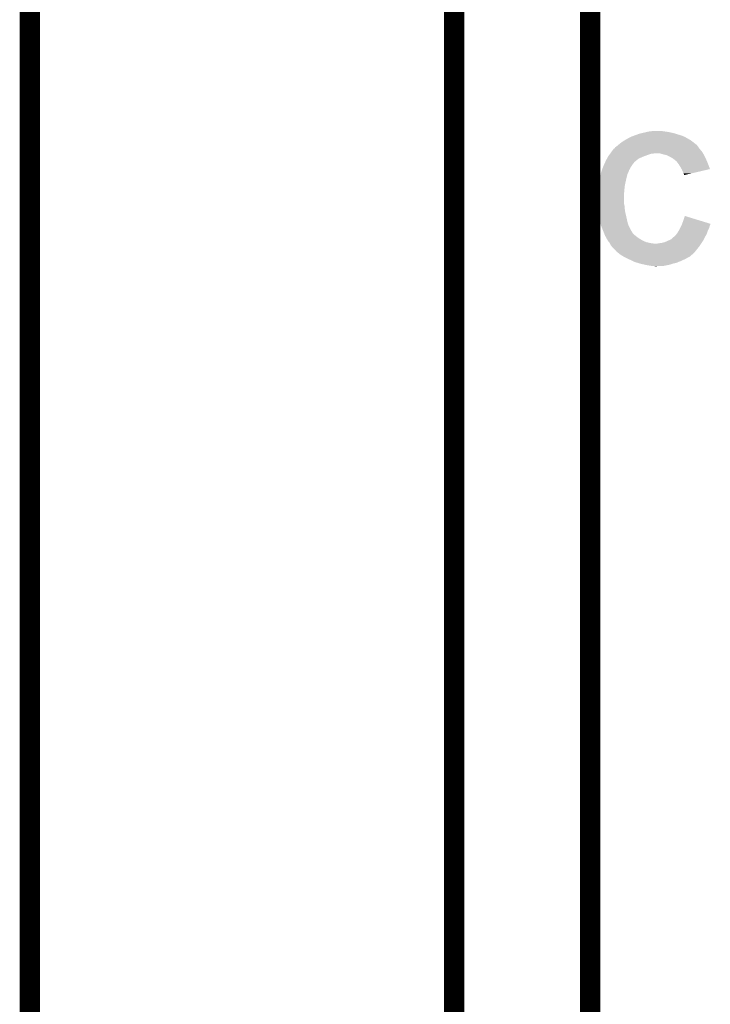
# Model space of a CAD drawing. Extents: x -1.3 to 24.2, y -3.9 to 53.4.
# Tile 30 of 48: x -1.3 to 3.8, y 31.5 to 38.8. Entities that reach past the tile are written whole.
import ezdxf

# ---------------------------------------------------------------- set-up
doc = ezdxf.new("R2010")
doc.units = 0
doc.layers.add('DIGI_POT_10_CLICK_V100_GKO', color=5, linetype='CONTINUOUS')
doc.layers.add('DIGI_POT_10_CLICK_V100_GTO', color=14, linetype='CONTINUOUS')

msp = doc.modelspace()

# ---------------------------------------------------------------- linework, layer by layer
at = {"layer": 'DIGI_POT_10_CLICK_V100_GKO', "const_width": 0.1524}
for points in [[(1.905, 24.80056), (1.905, 53.34)], [(2.921, 25.4), (2.921, 52.197)], [(-1.27, -3.81), (-1.27, 51.054)]]:
    msp.add_lwpolyline(points, dxfattribs=at)
at = {"layer": 'DIGI_POT_10_CLICK_V100_GTO'}
for points in [[(3.254382, 37.967922), (3.275332, 37.97554), (3.60172, 37.967922), (3.57632, 37.97554)], [(3.275332, 37.97554), (3.289302, 37.98062), (3.57632, 37.97554), (3.561076, 37.98062)], [(3.289302, 37.98062), (3.300298, 37.983158), (3.561076, 37.98062), (3.55346, 37.983158)], [(3.300298, 37.983158), (3.32232, 37.98824), (3.55346, 37.983158), (3.530596, 37.98824)], [(3.32232, 37.98824), (3.34264, 37.99332), (3.530596, 37.98824), (3.507738, 37.99332)], [(3.34264, 37.99332), (3.352802, 37.99586), (3.507738, 37.99332), (3.48996, 37.99586)], [(3.352802, 37.99586), (3.371852, 37.9984), (3.48996, 37.99586), (3.47218, 37.9984)], [(3.371852, 37.9984), (3.390902, 38.00094), (3.47218, 37.9984), (3.456938, 38.00094)], [(3.13182, 37.8968), (3.14706, 37.9095), (3.718558, 37.8968), (3.70223, 37.9095)], [(3.14706, 37.9095), (3.16484, 37.9222), (3.70223, 37.9095), (3.6859, 37.9222)], [(3.16484, 37.9222), (3.181098, 37.93236), (3.6859, 37.9222), (3.672836, 37.93236)], [(3.181098, 37.93236), (3.18516, 37.934898), (3.672836, 37.93236), (3.66827, 37.934898)], [(3.18516, 37.934898), (3.20802, 37.9476), (3.66827, 37.934898), (3.645408, 37.9476)], [(3.20802, 37.9476), (3.22834, 37.95776), (3.645408, 37.9476), (3.627122, 37.95776)], [(3.22834, 37.95776), (3.233422, 37.9603), (3.627122, 37.95776), (3.620774, 37.9603)], [(3.233422, 37.9603), (3.254382, 37.967922), (3.620774, 37.9603), (3.60172, 37.967922)], [(3.064854, 37.82314), (3.070396, 37.830758), (3.35534, 37.82314), (3.378198, 37.830758)], [(3.070396, 37.83076), (3.072242, 37.833298), (3.390896, 37.83076), (3.398518, 37.833298)], [(3.070396, 37.830758), (3.070396, 37.83076), (3.378198, 37.830758), (3.390896, 37.83076)], [(3.072242, 37.833298), (3.072244, 37.8333), (3.398518, 37.833298), (3.444238, 37.8333)], [(3.072244, 37.8333), (3.083328, 37.848538), (3.765806, 37.8333), (3.756662, 37.848538)], [(3.083328, 37.848538), (3.096262, 37.86632), (3.756662, 37.848538), (3.741102, 37.86632)], [(3.096262, 37.86632), (3.0988, 37.868858), (3.741102, 37.86632), (3.73888, 37.868858)], [(3.0988, 37.868858), (3.098804, 37.868862), (3.73888, 37.868858), (3.738878, 37.868862)], [(3.098804, 37.868862), (3.103878, 37.871404), (3.738878, 37.868862), (3.737184, 37.871404)], [(3.103878, 37.871404), (3.108962, 37.879022), (3.737184, 37.871404), (3.732106, 37.879022)], [(3.108962, 37.879022), (3.115732, 37.8841), (3.732106, 37.879022), (3.72872, 37.8841)], [(3.115732, 37.8841), (3.11912, 37.88664), (3.72872, 37.8841), (3.726182, 37.88664)], [(3.11912, 37.88664), (3.122296, 37.889182), (3.726182, 37.88664), (3.723642, 37.889182)], [(3.122296, 37.889182), (3.12864, 37.894256), (3.723642, 37.889182), (3.721102, 37.894256)], [(3.12864, 37.894256), (3.131816, 37.896798), (3.721102, 37.894256), (3.71856, 37.896798)], [(3.131816, 37.896798), (3.13182, 37.8968), (3.71856, 37.896798), (3.718558, 37.8968)], [(3.469642, 37.82568), (3.444238, 37.8333), (3.770378, 37.82568), (3.765806, 37.8333)], [(3.481076, 37.82314), (3.469642, 37.82568), (3.7719, 37.82314), (3.770378, 37.82568)], [(3.02514, 37.749482), (3.027482, 37.754556), (3.238498, 37.749482), (3.241038, 37.754556)], [(3.027482, 37.754556), (3.034516, 37.769798), (3.241038, 37.754556), (3.253738, 37.769798)], [(3.034516, 37.769798), (3.04038, 37.7825), (3.253738, 37.769798), (3.26898, 37.7825)], [(3.04038, 37.7825), (3.04592, 37.79266), (3.26898, 37.7825), (3.281682, 37.79266)], [(3.04592, 37.79266), (3.050076, 37.80028), (3.281682, 37.79266), (3.29692, 37.80028)], [(3.050076, 37.80028), (3.05562, 37.810442), (3.29692, 37.80028), (3.32131, 37.810442)], [(3.05562, 37.810442), (3.057464, 37.81298), (3.32131, 37.810442), (3.327402, 37.81298)], [(3.057464, 37.81298), (3.064854, 37.82314), (3.327402, 37.81298), (3.35534, 37.82314)], [(3.492498, 37.820602), (3.481076, 37.82314), (3.77317, 37.820602), (3.7719, 37.82314)], [(3.52806, 37.80282), (3.492498, 37.820602), (3.78206, 37.80282), (3.77317, 37.820602)], [(3.540758, 37.795202), (3.52806, 37.80282), (3.78587, 37.795202), (3.78206, 37.80282)], [(3.543304, 37.79266), (3.540758, 37.795202), (3.78714, 37.79266), (3.78587, 37.795202)], [(3.545842, 37.790122), (3.543304, 37.79266), (3.788228, 37.790122), (3.78714, 37.79266)], [(3.550916, 37.787582), (3.545842, 37.790122), (3.789318, 37.787582), (3.788228, 37.790122)], [(3.5687, 37.772342), (3.550916, 37.787582), (3.795848, 37.772342), (3.789318, 37.787582)], [(3.58013, 37.7571), (3.5687, 37.772342), (3.80238, 37.7571), (3.795848, 37.772342)], [(3.58394, 37.752018), (3.58013, 37.7571), (3.804284, 37.752018), (3.80238, 37.7571)], [(3.59664, 37.7317), (3.58394, 37.752018), (3.811888, 37.7317), (3.804284, 37.752018)], [(2.99466, 37.6555), (2.999934, 37.678358), (3.194684, 37.6555), (3.200398, 37.678358)], [(2.999934, 37.678358), (3.00228, 37.688518), (3.200398, 37.678358), (3.205478, 37.688518)], [(3.00228, 37.688518), (3.003974, 37.6936), (3.205478, 37.688518), (3.20802, 37.6936)], [(3.003974, 37.6936), (3.009054, 37.708842), (3.20802, 37.6936), (3.2131, 37.708842)], [(3.009054, 37.708842), (3.01244, 37.718998), (3.2131, 37.708842), (3.219192, 37.718998)], [(3.01244, 37.718998), (3.013498, 37.721542), (3.219192, 37.718998), (3.22072, 37.721542)], [(3.013498, 37.721542), (3.01773, 37.731698), (3.22072, 37.721542), (3.2258, 37.731698)], [(3.01773, 37.731698), (3.02408, 37.74694), (3.2258, 37.731698), (3.23596, 37.74694)], [(3.02408, 37.74694), (3.02514, 37.74948), (3.23596, 37.74694), (3.238496, 37.74948)], [(3.02514, 37.74948), (3.02514, 37.749482), (3.238496, 37.74948), (3.238498, 37.749482)], [(3.605354, 37.716454), (3.59664, 37.7317), (3.817594, 37.716454), (3.811888, 37.7317)], [(3.6068, 37.713922), (3.605354, 37.716454), (3.806754, 37.713922), (3.817594, 37.716454)], [(3.61442, 37.69614), (3.6068, 37.713922), (3.730638, 37.69614), (3.806754, 37.713922)], [(3.6195, 37.68344), (3.61442, 37.69614), (3.676274, 37.68344), (3.730638, 37.69614)], [(3.622038, 37.678364), (3.6195, 37.68344), (3.654546, 37.678364), (3.676274, 37.68344)], [(3.62204, 37.67077), (3.622038, 37.678364), (3.62204, 37.67077), (3.654546, 37.678364)], [(2.98196, 37.59708), (2.984922, 37.61486), (3.181602, 37.59708), (3.18516, 37.61486)], [(2.984922, 37.61486), (2.98704, 37.627562), (3.18516, 37.61486), (3.187982, 37.627562)], [(2.98704, 37.627562), (2.98981, 37.63772), (3.187982, 37.627562), (3.19024, 37.63772)], [(2.98981, 37.63772), (2.99466, 37.6555), (3.19024, 37.63772), (3.194684, 37.6555)], [(2.97434, 37.5285), (2.974974, 37.533582), (3.175, 37.5285), (3.175, 37.533582)], [(2.974974, 37.533582), (2.97688, 37.54882), (3.175, 37.533582), (3.176268, 37.54882)], [(2.97688, 37.54882), (2.978572, 37.56406), (3.176268, 37.54882), (3.17754, 37.56406)], [(2.978572, 37.56406), (2.97942, 37.57168), (3.17754, 37.56406), (3.1783, 37.57168)], [(2.97942, 37.57168), (2.981198, 37.589462), (3.1783, 37.57168), (3.18008, 37.589462)], [(2.981198, 37.589462), (2.98196, 37.59708), (3.18008, 37.589462), (3.181602, 37.59708)], [(2.9718, 37.498022), (2.97434, 37.510722), (3.175, 37.498022), (3.175, 37.510722)], [(2.9718, 37.487858), (2.9718, 37.498022), (3.175, 37.487858), (3.175, 37.498022)], [(2.973744, 37.454836), (2.9718, 37.487858), (3.175, 37.454836), (3.175, 37.487858)], [(2.97434, 37.510722), (2.97434, 37.5285), (3.175, 37.510722), (3.175, 37.5285)], [(2.97434, 37.44468), (2.973744, 37.454836), (3.177904, 37.44468), (3.175, 37.454836)], [(2.97485, 37.437058), (2.97434, 37.44468), (3.18008, 37.437058), (3.177904, 37.44468)], [(2.976034, 37.41928), (2.97485, 37.437058), (3.18008, 37.41928), (3.18008, 37.437058)], [(2.97688, 37.40658), (2.976034, 37.41928), (3.181668, 37.40658), (3.18008, 37.41928)], [(2.977898, 37.39896), (2.97688, 37.40658), (3.18262, 37.39896), (3.181668, 37.40658)], [(2.98196, 37.368482), (2.977898, 37.39896), (3.189792, 37.368482), (3.18262, 37.39896)], [(2.98559, 37.35578), (2.98196, 37.368482), (3.19278, 37.35578), (3.189792, 37.368482)], [(2.99212, 37.33292), (2.98559, 37.35578), (3.197862, 37.33292), (3.19278, 37.35578)], [(2.997398, 37.310058), (2.99212, 37.33292), (3.202942, 37.310058), (3.197862, 37.33292)], [(3.609136, 37.307502), (3.61696, 37.327838), (3.82016, 37.307502), (3.753872, 37.327838)], [(3.61696, 37.327838), (3.629682, 37.365936), (3.753872, 37.327838), (3.629682, 37.365936)], [(2.99974, 37.299902), (2.997398, 37.310058), (3.20675, 37.299902), (3.202942, 37.310058)], [(3.003974, 37.28974), (2.99974, 37.299902), (3.21056, 37.28974), (3.20675, 37.299902)], [(3.01244, 37.269422), (3.003974, 37.28974), (3.22072, 37.269422), (3.21056, 37.28974)], [(3.01244, 37.26942), (3.01244, 37.269422), (3.220722, 37.26942), (3.22072, 37.269422)], [(3.019552, 37.25164), (3.01244, 37.26942), (3.23088, 37.25164), (3.220722, 37.26942)], [(3.02565, 37.236398), (3.019552, 37.25164), (3.241042, 37.236398), (3.23088, 37.25164)], [(3.569786, 37.233858), (3.578862, 37.24656), (3.79476, 37.233858), (3.798386, 37.24656)], [(3.578862, 37.24656), (3.581682, 37.251638), (3.798386, 37.24656), (3.799838, 37.251638)], [(3.581682, 37.251638), (3.590148, 37.26688), (3.799838, 37.251638), (3.80746, 37.26688)], [(3.590148, 37.26688), (3.59156, 37.26942), (3.80746, 37.26688), (3.808474, 37.26942)], [(3.59156, 37.26942), (3.596638, 37.279578), (3.808474, 37.26942), (3.812538, 37.279578)], [(3.596638, 37.279578), (3.60299, 37.29228), (3.812538, 37.279578), (3.815078, 37.29228)], [(3.60299, 37.29228), (3.60426, 37.29482), (3.815078, 37.29228), (3.816772, 37.29482)], [(3.60426, 37.29482), (3.60621, 37.299894), (3.816772, 37.29482), (3.820156, 37.299894)], [(3.60621, 37.299894), (3.609136, 37.307502), (3.820156, 37.299894), (3.82016, 37.307502)], [(3.030728, 37.2237), (3.02565, 37.236398), (3.25374, 37.2237), (3.241042, 37.236398)], [(3.03276, 37.21862), (3.030728, 37.2237), (3.259836, 37.21862), (3.25374, 37.2237)], [(3.036994, 37.211), (3.03276, 37.21862), (3.26898, 37.211), (3.259836, 37.21862)], [(3.04405, 37.1983), (3.036994, 37.211), (3.286758, 37.1983), (3.26898, 37.211)], [(3.04546, 37.19576), (3.04405, 37.1983), (3.290992, 37.19576), (3.286758, 37.1983)], [(3.052718, 37.18306), (3.04546, 37.19576), (3.312162, 37.18306), (3.290992, 37.19576)], [(3.055618, 37.177982), (3.052718, 37.18306), (3.323334, 37.177982), (3.312162, 37.18306)], [(3.06197, 37.17036), (3.055618, 37.177982), (3.340102, 37.17036), (3.323334, 37.177982)], [(3.068318, 37.16274), (3.06197, 37.17036), (3.37566, 37.16274), (3.340102, 37.17036)], [(3.4417, 37.16274), (3.45948, 37.16528), (3.75412, 37.16274), (3.755812, 37.16528)], [(3.45948, 37.16528), (3.479802, 37.17036), (3.755812, 37.16528), (3.7592, 37.17036)], [(3.479802, 37.17036), (3.496944, 37.17798), (3.7592, 37.17036), (3.76428, 37.17798)], [(3.496944, 37.17798), (3.52552, 37.190682), (3.76428, 37.17798), (3.771054, 37.190682)], [(3.52552, 37.190682), (3.545844, 37.208462), (3.771054, 37.190682), (3.780536, 37.208462)], [(3.545844, 37.208462), (3.550918, 37.211004), (3.780536, 37.208462), (3.781892, 37.211004)], [(3.550918, 37.211004), (3.554304, 37.21608), (3.781892, 37.211004), (3.7846, 37.21608)], [(3.554304, 37.21608), (3.556002, 37.218622), (3.7846, 37.21608), (3.786052, 37.218622)], [(3.556002, 37.218622), (3.56616, 37.22878), (3.786052, 37.218622), (3.791856, 37.22878)], [(3.56616, 37.22878), (3.569786, 37.233858), (3.791856, 37.22878), (3.79476, 37.233858)], [(3.06832, 37.162736), (3.068318, 37.16274), (3.375688, 37.162736), (3.37566, 37.16274)], [(3.06959, 37.1602), (3.06832, 37.162736), (3.39344, 37.1602), (3.375688, 37.162736)], [(3.07086, 37.15766), (3.06959, 37.1602), (3.413762, 37.15766), (3.39344, 37.1602)], [(3.07594, 37.147502), (3.07086, 37.15766), (3.74396, 37.147502), (3.750732, 37.15766)], [(3.081658, 37.13988), (3.07594, 37.147502), (3.73888, 37.13988), (3.74396, 37.147502)], [(3.08356, 37.137342), (3.081658, 37.13988), (3.736848, 37.137342), (3.73888, 37.13988)], [(3.091178, 37.129718), (3.08356, 37.137342), (3.73075, 37.129718), (3.736848, 37.137342)], [(3.093714, 37.124656), (3.091178, 37.129718), (3.7267, 37.124656), (3.73075, 37.129718)], [(3.096256, 37.12464), (3.093714, 37.124656), (3.726688, 37.12464), (3.7267, 37.124656)], [(3.116834, 37.10178), (3.096256, 37.12464), (3.7084, 37.10178), (3.726688, 37.12464)], [(3.11912, 37.09924), (3.116834, 37.10178), (3.706222, 37.09924), (3.7084, 37.10178)], [(3.138174, 37.083998), (3.11912, 37.09924), (3.693158, 37.083998), (3.706222, 37.09924)], [(3.413762, 37.15766), (3.418842, 37.157662), (3.750732, 37.15766), (3.750734, 37.157662)], [(3.418842, 37.157662), (3.42646, 37.1602), (3.750734, 37.157662), (3.752426, 37.1602)], [(3.42646, 37.1602), (3.4417, 37.16274), (3.752426, 37.1602), (3.75412, 37.16274)], [(3.14452, 37.07892), (3.138174, 37.083998), (3.68639, 37.07892), (3.693158, 37.083998)], [(3.160504, 37.06875), (3.14452, 37.07892), (3.67284, 37.06875), (3.68639, 37.07892)], [(3.16448, 37.06622), (3.160504, 37.06875), (3.672816, 37.06622), (3.67284, 37.06875)], [(3.16449, 37.066214), (3.16448, 37.06622), (3.670294, 37.066214), (3.672816, 37.06622)], [(3.17246, 37.061142), (3.16449, 37.066214), (3.66522, 37.061142), (3.670294, 37.066214)], [(3.172468, 37.061138), (3.17246, 37.061142), (3.665216, 37.061138), (3.66522, 37.061142)], [(3.192782, 37.05098), (3.172468, 37.061138), (3.644902, 37.05098), (3.665216, 37.061138)], [(3.19786, 37.04844), (3.192782, 37.05098), (3.640668, 37.04844), (3.644902, 37.05098)], [(3.209036, 37.04336), (3.19786, 37.04844), (3.632204, 37.04336), (3.640668, 37.04844)], [(3.220212, 37.03828), (3.209036, 37.04336), (3.6195, 37.03828), (3.632204, 37.04336)], [(3.2258, 37.03574), (3.220212, 37.03828), (3.61442, 37.03574), (3.6195, 37.03828)], [(3.23596, 37.03066), (3.2258, 37.03574), (3.60426, 37.03066), (3.61442, 37.03574)], [(3.2512, 37.02304), (3.23596, 37.03066), (3.58394, 37.02304), (3.60426, 37.03066)], [(3.276602, 37.01542), (3.2512, 37.02304), (3.566158, 37.01542), (3.58394, 37.02304)], [(3.293542, 37.010338), (3.276602, 37.01542), (3.5433, 37.010338), (3.566158, 37.01542)], [(3.302002, 37.0078), (3.293542, 37.010338), (3.535682, 37.0078), (3.5433, 37.010338)], [(3.324862, 37.00272), (3.302002, 37.0078), (3.520438, 37.00272), (3.535682, 37.0078)], [(3.347722, 36.99764), (3.324862, 37.00272), (3.49758, 36.99764), (3.520438, 37.00272)], [(3.3655, 36.9951), (3.347722, 36.99764), (3.483608, 36.9951), (3.49758, 36.99764)], [(3.380738, 36.99256), (3.3655, 36.9951), (3.469638, 36.99256), (3.483608, 36.9951)], [(3.406138, 36.99002), (3.395978, 36.99256), (3.413762, 36.99002), (3.44424, 36.99256)]]:
    msp.add_solid(points, dxfattribs=at)

doc.saveas('drawing.dxf')
